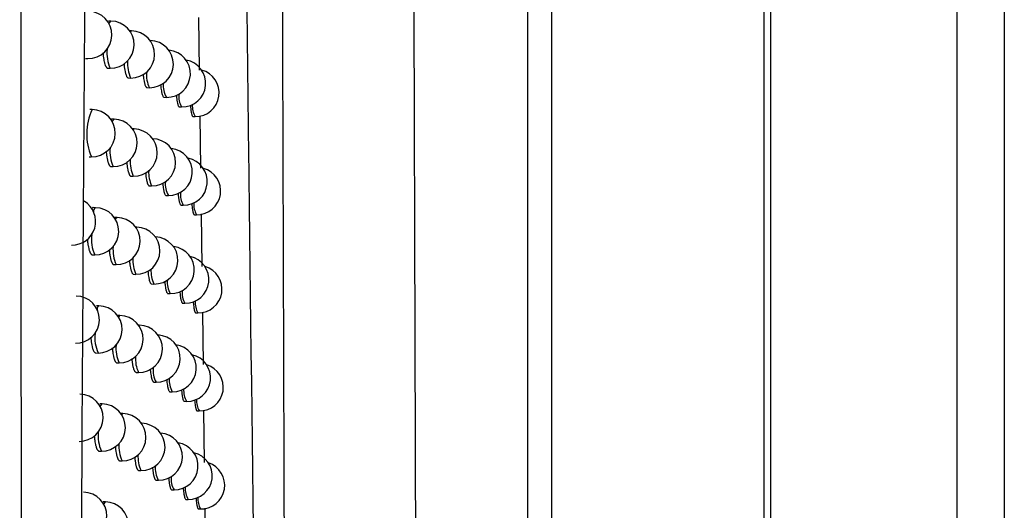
# Model space of a CAD drawing. Header units: millimetres. Extents: x -0.66 to 0.91, y -0.4 to 0.64.
# Tile 72 of 241: x 0.1877 to 0.2086, y 0.0335 to 0.0439. Entities that reach past the tile are written whole.
import ezdxf

# ---------------------------------------------------------------- set-up
doc = ezdxf.new("R2010")
doc.units = ezdxf.units.MM
doc.layers.add('FORMAT', color=7, linetype='Continuous')

msp = doc.modelspace()

# ---------------------------------------------------------------- linework, layer by layer
at = {"layer": 'FORMAT', "color": 7, "linetype": 'Continuous', "lineweight": 25}
for p, q in [((0.203614, 0.324067), (0.203614, -0.03602)), ((0.207571, -0.035976), (0.207571, 0.324024)), ((0.208571, 0.324024), (0.208571, -0.035976)), ((0.203483, 0.021911), (0.203483, 0.136136)), ((0.198474, 0.022126), (0.198474, 0.135921)), ((0.198974, 0.135921), (0.198974, 0.022364)), ((0.189634, 0.043854), (0.189583, 0.043855)), ((0.191489, 0.04393), (0.191504, 0.042815)), ((0.190069, 0.043648), (0.190029, 0.043649)), ((0.190466, 0.043443), (0.190464, 0.043443)), ((0.189097, 0.043061), (0.189145, 0.04306)), ((0.189569, 0.042855), (0.189617, 0.042854)), ((0.190003, 0.042649), (0.190051, 0.042648)), ((0.190401, 0.042444), (0.190448, 0.042443)), ((0.190761, 0.042239), (0.190809, 0.042238)), ((0.189236, 0.04198), (0.189185, 0.041981)), ((0.191085, 0.042035), (0.191133, 0.042034)), ((0.189699, 0.041774), (0.189648, 0.041775)), ((0.191373, 0.041832), (0.19142, 0.041831)), ((0.191517, 0.041849), (0.191532, 0.040736)), ((0.190125, 0.041568), (0.190094, 0.041568)), ((0.189171, 0.040981), (0.189218, 0.04098)), ((0.189633, 0.040775), (0.189681, 0.040774)), ((0.190059, 0.040569), (0.190107, 0.040568)), ((0.190449, 0.040364), (0.190497, 0.040363)), ((0.190803, 0.040159), (0.190851, 0.040159)), ((0.189308, 0.039901), (0.189257, 0.039902)), ((0.191121, 0.039956), (0.191168, 0.039955)), ((0.189763, 0.039694), (0.189711, 0.039695)), ((0.191403, 0.039752), (0.19145, 0.039752)), ((0.191545, 0.039769), (0.19156, 0.038658)), ((0.190181, 0.039489), (0.190157, 0.039489)), ((0.189243, 0.038902), (0.189291, 0.038901)), ((0.189697, 0.038695), (0.189745, 0.038695)), ((0.190115, 0.03849), (0.190163, 0.038489)), ((0.190497, 0.038285), (0.190545, 0.038284)), ((0.190844, 0.038081), (0.190892, 0.03808)), ((0.189379, 0.037822), (0.189328, 0.037823)), ((0.191156, 0.037877), (0.191203, 0.037876)), ((0.189825, 0.037616), (0.189774, 0.037617)), ((0.191432, 0.037674), (0.191479, 0.037673)), ((0.191573, 0.03769), (0.191586, 0.03658)), ((0.190235, 0.037411), (0.19022, 0.037411)), ((0.189314, 0.036823), (0.189362, 0.036822)), ((0.189759, 0.036617), (0.189807, 0.036616)), ((0.190169, 0.036412), (0.190217, 0.036411)), ((0.190544, 0.036207), (0.190592, 0.036206)), ((0.190884, 0.036003), (0.190932, 0.036002)), ((0.189449, 0.035745), (0.189398, 0.035746)), ((0.19119, 0.035799), (0.191237, 0.035798)), ((0.189886, 0.035539), (0.189844, 0.035539)), ((0.19146, 0.035596), (0.191507, 0.035595)), ((0.191598, 0.035612), (0.191611, 0.034504)), ((0.190289, 0.035333), (0.190281, 0.035333)), ((0.189383, 0.034746), (0.189431, 0.034745)), ((0.18982, 0.03454), (0.189869, 0.034539)), ((0.190223, 0.034334), (0.190271, 0.034334)), ((0.190591, 0.03413), (0.190639, 0.034129)), ((0.190924, 0.033926), (0.190972, 0.033925)), ((0.189518, 0.033668), (0.189467, 0.033669)), ((0.191224, 0.033722), (0.191271, 0.033721)), ((0.191489, 0.033519), (0.191536, 0.033518)), ((0.191622, 0.033534), (0.191636, 0.032428))]:
    msp.add_line(p, q, dxfattribs=at)
at = {"layer": 'FORMAT', "color": 7, "linetype": 'Continuous', "lineweight": 25, "flags": 128}
for points in [[(0.189598, 0.043791), (0.189605, 0.043816), (0.189634, 0.043854), (0.189634, 0.043854)], [(0.190046, 0.043624), (0.190069, 0.043648), (0.190069, 0.043648)], [(0.190464, 0.043442), (0.190466, 0.043443), (0.190466, 0.043443)], [(0.189665, 0.041721), (0.18967, 0.041736), (0.189699, 0.041774), (0.189699, 0.041774)], [(0.190106, 0.041551), (0.190125, 0.041568), (0.190125, 0.041568)], [(0.189732, 0.039652), (0.189734, 0.039656), (0.189762, 0.039694), (0.189763, 0.039694)], [(0.190165, 0.039478), (0.19018, 0.039489), (0.190181, 0.039489)], [(0.189798, 0.037582), (0.189825, 0.037616), (0.189825, 0.037616)], [(0.190224, 0.037405), (0.190235, 0.037411), (0.190235, 0.037411)], [(0.189412, 0.035681), (0.18942, 0.035707), (0.189449, 0.035745), (0.189449, 0.035745)], [(0.189862, 0.035513), (0.189886, 0.035539), (0.189886, 0.035539)], [(0.190283, 0.035332), (0.190289, 0.035333), (0.190289, 0.035333)], [(0.189484, 0.033615), (0.189489, 0.03363), (0.189517, 0.033668), (0.189518, 0.033668)]]:
    msp.add_lwpolyline(points, dxfattribs=at)
at = {"layer": 'FORMAT', "color": 7, "linetype": 'Continuous', "lineweight": 25}
for centre, radius, start, end in [((0.189154, 0.04356), 0.0005, 268.978431, 88.978431), ((0.189626, 0.043354), 0.0005, 268.978431, 88.978431), ((0.19006, 0.043148), 0.0005, 268.978431, 88.978431), ((0.190457, 0.042943), 0.0005, 268.978431, 88.978431), ((0.190337, 0.043177), 0.000789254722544, 174.138273, 204.152911), ((0.190818, 0.042738), 0.0005, 268.978431, 84.920656), ((0.190717, 0.042952), 0.0007321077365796, 175.631539, 204.571646), ((0.191142, 0.042534), 0.0005, 268.978431, 80.306355), ((0.191429, 0.042331), 0.0005, 268.978431, 75.326189), ((0.191069, 0.042732), 0.0006847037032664, 176.956702, 204.980117), ((0.191219, 0.042479), 0.0004754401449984, 173.16169, 210.373324), ((0.191518, 0.042263), 0.0004480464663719, 174.298667, 210.712866), ((0.190344, 0.04146), 0.0012234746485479, 154.856983, 203.099878), ((0.189227, 0.04148), 0.0005, 268.978431, 88.978431), ((0.191784, 0.04205), 0.0004249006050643, 175.32849, 211.036236), ((0.18969, 0.041274), 0.0005, 268.978431, 88.978431), ((0.190116, 0.041068), 0.0005, 268.978431, 88.978431), ((0.190506, 0.040863), 0.0005, 268.978431, 88.978431), ((0.190387, 0.041092), 0.0007746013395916, 174.511914, 204.253478), ((0.19086, 0.040658), 0.0005, 268.978431, 84.06467), ((0.190762, 0.040869), 0.0007208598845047, 175.938033, 204.663081), ((0.191177, 0.040455), 0.0005, 268.978431, 79.463819), ((0.191459, 0.040252), 0.0005, 268.978431, 74.492795), ((0.191109, 0.040649), 0.0006758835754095, 177.213695, 205.06325), ((0.191256, 0.040397), 0.0004698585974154, 173.386813, 210.439078), ((0.191549, 0.040182), 0.0004437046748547, 174.486691, 210.770794), ((0.188809, 0.039608), 0.0005, 268.978431, 58.762545), ((0.189354, 0.039824), 8.93858570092e-05, 120.503186, 186.905599), ((0.189299, 0.039401), 0.0005, 268.978431, 88.978431), ((0.191811, 0.039969), 0.0004215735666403, 175.482354, 211.085822), ((0.189754, 0.039194), 0.0005, 268.978431, 88.978431), ((0.190172, 0.038989), 0.0005, 268.978431, 88.978431), ((0.190043, 0.039235), 0.0008228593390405, 173.30173, 203.938106), ((0.190554, 0.038784), 0.0005, 268.978431, 87.511142), ((0.190438, 0.039008), 0.0007609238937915, 174.866129, 204.351425), ((0.190901, 0.03858), 0.0005, 268.978431, 83.214024), ((0.190808, 0.038786), 0.0007102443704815, 176.231633, 204.752394), ((0.191212, 0.038376), 0.0005, 268.978431, 78.625476), ((0.191488, 0.038173), 0.0005, 268.978431, 73.662807), ((0.191149, 0.038568), 0.0006675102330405, 177.461032, 205.144444), ((0.191292, 0.038316), 0.0004645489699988, 173.603969, 210.503199), ((0.188889, 0.037529), 0.0005, 268.978431, 88.978431), ((0.19158, 0.038101), 0.0004395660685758, 174.668062, 210.827146), ((0.189419, 0.037752), 8.05537116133e-05, 119.871598, 183.671216), ((0.18937, 0.037322), 0.0005, 268.978431, 88.978431), ((0.191837, 0.037889), 0.0004183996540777, 175.630594, 211.133905), ((0.189816, 0.037116), 0.0005, 268.978431, 88.978431), ((0.190226, 0.036911), 0.0005, 268.978431, 88.978431), ((0.190098, 0.037151), 0.0008059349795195, 173.719718, 204.043637), ((0.190601, 0.036706), 0.0005, 268.978431, 86.649703), ((0.190488, 0.036926), 0.0007481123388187, 175.203073, 204.446932), ((0.190941, 0.036502), 0.0005, 268.978431, 82.368474), ((0.190853, 0.036705), 0.0007002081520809, 176.513294, 204.839651), ((0.191246, 0.036298), 0.0005, 268.978431, 77.791172), ((0.191516, 0.036095), 0.0005, 268.978431, 72.83615), ((0.191013, 0.036451), 0.0004874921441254, 172.686116, 210.236836), ((0.191328, 0.036235), 0.0004594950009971, 173.813477, 210.565705), ((0.188968, 0.035451), 0.0005, 268.978431, 88.978431), ((0.191611, 0.036022), 0.0004356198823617, 174.843004, 210.881938), ((0.18944, 0.035245), 0.0005, 268.978431, 88.978431), ((0.191863, 0.03581), 0.0004153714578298, 175.773383, 211.180506), ((0.189877, 0.035039), 0.0005, 268.978431, 88.978431), ((0.19028, 0.034833), 0.0005, 268.978431, 88.978431), ((0.190152, 0.035068), 0.0007902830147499, 174.112269, 204.146018), ((0.190648, 0.034629), 0.0005, 268.978431, 85.794418), ((0.190538, 0.034845), 0.0007360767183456, 175.524468, 204.54014), ((0.190981, 0.034425), 0.0005, 268.978431, 81.527794), ((0.190897, 0.034625), 0.0006907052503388, 176.783833, 204.924905), ((0.19128, 0.034221), 0.0005, 268.978431, 76.960762), ((0.191545, 0.034018), 0.0005, 268.978431, 72.01276), ((0.191054, 0.034372), 0.0004813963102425, 172.924903, 210.304955), ((0.191363, 0.034156), 0.0004546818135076, 174.015631, 210.626612), ((0.189045, 0.033374), 0.0005, 268.978431, 88.978431), ((0.191641, 0.033943), 0.0004318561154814, 175.011727, 210.935189), ((0.189509, 0.033168), 0.0005, 268.978431, 88.978431), ((0.191888, 0.033732), 0.0004124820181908, 175.910889, 211.225648)]:
    msp.add_arc(centre, radius, start, end, dxfattribs=at)
for points, knots in [([(0.1958452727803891, 0.1341201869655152), (0.195867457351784, 0.1217911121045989), (0.1959118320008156, 0.0971299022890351), (0.1960024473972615, 0.0602975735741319), (0.196078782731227, 0.0358944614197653), (0.1961169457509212, 0.0236943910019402)], [0, 0, 0, 0, 0.3333052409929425, 0.6666932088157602, 1, 1, 1, 1]), ([(0.1933480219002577, 0.0217882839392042), (0.1933383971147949, 0.0246374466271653), (0.1932891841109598, 0.039205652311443), (0.1932091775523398, 0.0655934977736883), (0.1931469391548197, 0.0897799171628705), (0.1931180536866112, 0.1021753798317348), (0.1931167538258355, 0.1027331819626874)], [0, 0, 0, 0, 0.1061557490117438, 0.5427906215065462, 0.979425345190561, 1, 1, 1, 1]), ([(0.1927901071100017, 0.0213730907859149), (0.1927143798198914, 0.0279605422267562), (0.1925628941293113, 0.0411381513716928), (0.1922969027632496, 0.0610178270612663), (0.1919990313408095, 0.0809722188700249), (0.1917604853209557, 0.0943342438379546), (0.1916411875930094, 0.1010166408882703)], [0, 0, 0, 0, 0.2497424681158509, 0.499587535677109, 0.7497419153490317, 1, 1, 1, 1]), ([(0.1877643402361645, -0.0007072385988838), (0.1877633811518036, 0.0003401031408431), (0.18775543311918, 0.0090195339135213), (0.1877418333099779, 0.0253356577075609), (0.1877256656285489, 0.0482474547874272), (0.1877123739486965, 0.071167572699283), (0.1877042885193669, 0.0884573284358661), (0.1877004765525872, 0.0981058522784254), (0.1876996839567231, 0.1001120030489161)], [0, 0, 0, 0, 0.0311834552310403, 0.2584205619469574, 0.4856768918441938, 0.7129909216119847, 0.9403241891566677, 1, 1, 1, 1]), ([(0.1896683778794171, 0.0974178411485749), (0.1895188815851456, 0.0864929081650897), (0.189219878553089, 0.0646422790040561), (0.1889767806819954, 0.0318604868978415), (0.1889076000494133, 0.0100233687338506), (0.1888730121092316, -0.0008944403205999)], [0, 0, 0, 0, 0.3333330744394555, 0.666689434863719, 1, 1, 1, 1]), ([(0.1894655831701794, 0.0431799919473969), (0.1894670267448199, 0.0431608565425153), (0.1894694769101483, 0.0431283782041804), (0.1894746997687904, 0.0430865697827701), (0.189481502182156, 0.0430405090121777), (0.1894897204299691, 0.0429987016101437), (0.1894990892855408, 0.0429621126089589), (0.1895091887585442, 0.0429291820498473), (0.1895202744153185, 0.0429020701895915), (0.1895320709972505, 0.0428815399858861), (0.1895412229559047, 0.0428694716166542), (0.1895505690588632, 0.0428609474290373), (0.1895597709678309, 0.0428557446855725), (0.1895658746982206, 0.0428552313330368), (0.189568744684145, 0.0428549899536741)], [0, 0, 0, 0, 0.10130566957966, 0.1719451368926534, 0.2404950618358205, 0.3791645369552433, 0.4499381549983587, 0.5187277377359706, 0.6578819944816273, 0.7289037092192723, 0.7979196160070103, 0.8674168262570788, 0.9376591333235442, 1, 1, 1, 1]), ([(0.1899101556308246, 0.0429548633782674), (0.1899110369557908, 0.0429421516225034), (0.1899128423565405, 0.0429161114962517), (0.1899169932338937, 0.0428803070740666), (0.1899231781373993, 0.0428341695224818), (0.1899307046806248, 0.0427923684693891), (0.1899392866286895, 0.0427557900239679), (0.1899485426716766, 0.0427229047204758), (0.189958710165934, 0.0426958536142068), (0.1899695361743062, 0.0426754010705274), (0.1899779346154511, 0.0426633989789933), (0.1899865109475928, 0.0426549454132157), (0.1899949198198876, 0.0426498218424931), (0.1900004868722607, 0.0426493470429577), (0.1900030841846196, 0.042649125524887)], [0, 0, 0, 0, 0.0699264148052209, 0.1432447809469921, 0.214339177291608, 0.3581593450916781, 0.4315660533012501, 0.502814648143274, 0.6469468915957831, 0.7205135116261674, 0.7919033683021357, 0.8637917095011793, 0.9364519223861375, 1, 1, 1, 1]), ([(0.1903173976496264, 0.0427303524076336), (0.1903178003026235, 0.0427240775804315), (0.1903190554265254, 0.0427045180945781), (0.1903222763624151, 0.0426747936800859), (0.1903278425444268, 0.0426285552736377), (0.1903346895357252, 0.0425867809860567), (0.190342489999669, 0.0425502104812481), (0.1903509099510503, 0.0425173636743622), (0.1903601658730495, 0.0424903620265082), (0.1903700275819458, 0.0424699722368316), (0.1903776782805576, 0.042458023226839), (0.190385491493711, 0.0424496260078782), (0.1903931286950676, 0.0424445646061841), (0.1903981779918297, 0.0424441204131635), (0.1904005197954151, 0.0424439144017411)], [0, 0, 0, 0, 0.0359736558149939, 0.1121347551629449, 0.1859423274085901, 0.3352538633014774, 0.4114667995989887, 0.4853601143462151, 0.6348453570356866, 0.7111475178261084, 0.7851147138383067, 0.8595988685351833, 0.9348836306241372, 1, 1, 1, 1]), ([(0.1906875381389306, 0.0425064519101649), (0.1906885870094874, 0.0424940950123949), (0.1906906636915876, 0.0424696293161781), (0.1906957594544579, 0.0424238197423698), (0.1907018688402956, 0.0423819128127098), (0.1907089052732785, 0.0423453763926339), (0.1907164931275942, 0.0423125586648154), (0.1907248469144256, 0.0422855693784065), (0.1907381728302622, 0.0422552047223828), (0.1907497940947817, 0.0422405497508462), (0.1907591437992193, 0.0422395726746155), (0.1907612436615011, 0.0422393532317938)], [0, 0, 0, 0, 0.078326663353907, 0.1550806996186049, 0.3103548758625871, 0.389613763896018, 0.4664035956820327, 0.6217504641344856, 0.7010468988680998, 0.9328577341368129, 1, 1, 1, 1]), ([(0.1910211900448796, 0.0422834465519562), (0.191021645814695, 0.0422774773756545), (0.1910230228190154, 0.042259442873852), (0.1910270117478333, 0.0422197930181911), (0.1910324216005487, 0.0421777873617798), (0.1910402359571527, 0.0421323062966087), (0.1910472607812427, 0.0421012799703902), (0.1910548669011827, 0.0420765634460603), (0.1910628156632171, 0.0420562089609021), (0.191071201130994, 0.0420427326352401), (0.1910794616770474, 0.0420360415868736), (0.1910835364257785, 0.0420356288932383), (0.1910854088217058, 0.0420354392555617)], [0, 0, 0, 0, 0.0395744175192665, 0.1195650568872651, 0.2813880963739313, 0.3639912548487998, 0.5238219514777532, 0.6058285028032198, 0.6884381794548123, 0.848270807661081, 0.930278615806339, 1, 1, 1, 1]), ([(0.1913173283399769, 0.0420699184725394), (0.1913175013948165, 0.0420673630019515), (0.191318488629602, 0.0420527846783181), (0.1913217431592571, 0.0420164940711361), (0.1913264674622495, 0.0419744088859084), (0.1913319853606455, 0.041937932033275), (0.1913379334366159, 0.0419051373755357), (0.1913444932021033, 0.0418782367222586), (0.1913514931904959, 0.0418579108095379), (0.191358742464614, 0.041842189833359), (0.1913659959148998, 0.0418330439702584), (0.1913714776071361, 0.0418323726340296), (0.1913731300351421, 0.041832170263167)], [0, 0, 0, 0, 0.0173939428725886, 0.0992281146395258, 0.2647809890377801, 0.3492884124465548, 0.4311209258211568, 0.5966703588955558, 0.6811759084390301, 0.7630093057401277, 0.9285603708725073, 1, 1, 1, 1]), ([(0.1895325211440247, 0.0410952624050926), (0.1895338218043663, 0.0410776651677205), (0.1895361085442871, 0.0410467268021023), (0.1895410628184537, 0.0410063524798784), (0.1895477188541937, 0.040960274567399), (0.1895557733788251, 0.0409184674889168), (0.1895649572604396, 0.0408818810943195), (0.1895748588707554, 0.040848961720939), (0.1895857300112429, 0.0408218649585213), (0.1895973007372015, 0.0408013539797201), (0.1896062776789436, 0.0407893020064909), (0.1896154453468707, 0.0407807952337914), (0.1896244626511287, 0.0407756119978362), (0.1896304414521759, 0.0407751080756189), (0.1896332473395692, 0.0407748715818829)], [0, 0, 0, 0, 0.0940014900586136, 0.1652675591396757, 0.2344114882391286, 0.3742834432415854, 0.4456718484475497, 0.5150339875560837, 0.6553473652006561, 0.7269617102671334, 0.7965292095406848, 0.8665820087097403, 0.9373861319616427, 1, 1, 1, 1]), ([(0.189968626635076, 0.0408705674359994), (0.1899693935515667, 0.0408592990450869), (0.189971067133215, 0.0408347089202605), (0.189974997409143, 0.0408002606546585), (0.1899810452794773, 0.0407541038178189), (0.1899884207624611, 0.0407123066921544), (0.1899968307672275, 0.040675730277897), (0.1900059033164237, 0.0406428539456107), (0.1900158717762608, 0.0406158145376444), (0.1900264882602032, 0.0405953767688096), (0.1900347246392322, 0.0405833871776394), (0.1900431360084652, 0.0405749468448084), (0.1900513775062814, 0.0405698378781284), (0.1900568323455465, 0.0405693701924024), (0.1900593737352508, 0.0405691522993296)], [0, 0, 0, 0, 0.0625431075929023, 0.1364829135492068, 0.2081693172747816, 0.3531877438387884, 0.4272068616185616, 0.4990309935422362, 0.6443281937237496, 0.7184901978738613, 0.7904396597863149, 0.8628916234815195, 0.9361217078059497, 1, 1, 1, 1]), ([(0.1903680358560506, 0.0406464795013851), (0.1903683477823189, 0.0406415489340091), (0.190369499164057, 0.0406233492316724), (0.1903725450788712, 0.0405949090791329), (0.1903779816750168, 0.0405486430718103), (0.1903846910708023, 0.0405068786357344), (0.1903923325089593, 0.0404703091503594), (0.1904005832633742, 0.040437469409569), (0.1904096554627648, 0.0404104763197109), (0.1904193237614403, 0.0403900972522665), (0.1904268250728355, 0.040378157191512), (0.1904344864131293, 0.0403697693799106), (0.1904419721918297, 0.0403647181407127), (0.1904469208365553, 0.040364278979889), (0.1904492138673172, 0.0403640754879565)], [0, 0, 0, 0, 0.0285286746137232, 0.1053049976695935, 0.1797013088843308, 0.3302043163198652, 0.4070259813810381, 0.481496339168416, 0.6321493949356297, 0.7090481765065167, 0.7835813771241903, 0.8586355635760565, 0.9344966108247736, 1, 1, 1, 1]), ([(0.1907310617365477, 0.0404230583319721), (0.1907319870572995, 0.0404119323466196), (0.1907339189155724, 0.0403887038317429), (0.1907387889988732, 0.0403440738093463), (0.1907447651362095, 0.0403021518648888), (0.1907516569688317, 0.0402656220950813), (0.190759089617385, 0.0402328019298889), (0.1907672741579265, 0.0402058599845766), (0.1907781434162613, 0.0401804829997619), (0.1907873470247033, 0.0401669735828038), (0.1907964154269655, 0.0401602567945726), (0.1908008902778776, 0.0401598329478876), (0.1908029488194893, 0.0401596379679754)], [0, 0, 0, 0, 0.0710934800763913, 0.148426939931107, 0.3048735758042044, 0.3847312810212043, 0.4620933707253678, 0.6185981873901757, 0.6984859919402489, 0.8530928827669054, 0.9324191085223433, 1, 1, 1, 1]), ([(0.191058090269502, 0.0402004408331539), (0.1910584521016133, 0.0401956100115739), (0.191059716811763, 0.0401787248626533), (0.1910624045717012, 0.0401516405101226), (0.1910661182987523, 0.0401193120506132), (0.1910703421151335, 0.0400891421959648), (0.1910780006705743, 0.0400434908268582), (0.1910869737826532, 0.0400068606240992), (0.1911005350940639, 0.039971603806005), (0.191110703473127, 0.0399569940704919), (0.1911188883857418, 0.0399560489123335), (0.1911207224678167, 0.0399558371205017)], [0, 0, 0, 0, 0.0323236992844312, 0.1129808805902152, 0.1942021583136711, 0.2762970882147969, 0.3595887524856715, 0.6030004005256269, 0.6862955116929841, 0.9297048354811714, 1, 1, 1, 1]), ([(0.1892569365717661, 0.0399011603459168), (0.1892557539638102, 0.0399012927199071), (0.1892511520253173, 0.0399018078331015), (0.1892398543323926, 0.0398976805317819), (0.1892283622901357, 0.0398896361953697), (0.1892205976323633, 0.0398787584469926), (0.1892192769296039, 0.0398769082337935)], [0, 0, 0, 0, 0.0939390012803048, 0.365549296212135, 0.8920852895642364, 1, 1, 1, 1]), ([(0.1913480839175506, 0.0399893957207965), (0.1913482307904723, 0.039987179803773), (0.1913491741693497, 0.0399729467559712), (0.1913523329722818, 0.039936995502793), (0.1913569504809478, 0.0398949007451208), (0.1913623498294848, 0.0398584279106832), (0.1913681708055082, 0.0398256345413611), (0.1913745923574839, 0.039798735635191), (0.1913814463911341, 0.0397784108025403), (0.1913885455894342, 0.0397626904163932), (0.1913956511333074, 0.0397535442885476), (0.1914010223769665, 0.0397528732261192), (0.191402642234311, 0.0397526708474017)], [0, 0, 0, 0, 0.0151238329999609, 0.0971418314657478, 0.2630665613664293, 0.3477637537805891, 0.4297811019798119, 0.5957043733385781, 0.6804006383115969, 0.7624213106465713, 0.9283511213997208, 1, 1, 1, 1]), ([(0.1891342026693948, 0.0392363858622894), (0.189135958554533, 0.0392140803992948), (0.1891387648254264, 0.039178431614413), (0.1891445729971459, 0.0391336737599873), (0.1891516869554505, 0.0390876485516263), (0.1891602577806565, 0.0390458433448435), (0.189170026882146, 0.0390092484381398), (0.1891805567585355, 0.0389762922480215), (0.1891921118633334, 0.0389491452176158), (0.1892044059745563, 0.038928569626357), (0.1892139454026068, 0.0389164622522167), (0.1892236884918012, 0.0389078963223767), (0.1892333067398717, 0.0389026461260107), (0.1892396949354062, 0.0389021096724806), (0.1892427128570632, 0.0389018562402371)], [0, 0, 0, 0, 0.1159561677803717, 0.1853221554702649, 0.2526673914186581, 0.3888979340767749, 0.4584243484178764, 0.5260585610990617, 0.6628735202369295, 0.7326988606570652, 0.8006094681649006, 0.8689932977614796, 0.9381096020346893, 1, 1, 1, 1]), ([(0.1895983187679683, 0.0390115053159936), (0.1895994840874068, 0.0389954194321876), (0.1896016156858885, 0.0389659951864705), (0.1896063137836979, 0.0389270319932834), (0.1896128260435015, 0.0388809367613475), (0.189620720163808, 0.0388391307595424), (0.1896297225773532, 0.0388025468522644), (0.1896394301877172, 0.0387696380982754), (0.1896500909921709, 0.0387425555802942), (0.1896614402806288, 0.0387220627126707), (0.189670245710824, 0.0387100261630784), (0.1896792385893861, 0.0387015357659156), (0.1896880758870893, 0.0386963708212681), (0.1896939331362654, 0.038695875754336), (0.1896966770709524, 0.0386956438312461)], [0, 0, 0, 0, 0.086698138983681, 0.1585879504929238, 0.2283238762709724, 0.369394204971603, 0.4413952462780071, 0.5113291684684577, 0.6528000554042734, 0.7250061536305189, 0.7951256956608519, 0.865734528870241, 0.9371009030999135, 1, 1, 1, 1]), ([(0.1900261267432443, 0.0387872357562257), (0.1900267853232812, 0.0387773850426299), (0.1900283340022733, 0.0387542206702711), (0.190032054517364, 0.0387211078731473), (0.1900379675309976, 0.0386749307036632), (0.1900451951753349, 0.0386331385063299), (0.1900534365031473, 0.0385965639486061), (0.1900623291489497, 0.0385636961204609), (0.1900721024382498, 0.0385366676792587), (0.1900825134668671, 0.0385162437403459), (0.1900905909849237, 0.038504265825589), (0.1900988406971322, 0.0384958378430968), (0.190106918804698, 0.0384907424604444), (0.1901122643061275, 0.0384902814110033), (0.1901147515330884, 0.0384900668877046)], [0, 0, 0, 0, 0.0551653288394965, 0.1297236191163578, 0.2019998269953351, 0.3482120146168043, 0.4228411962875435, 0.4952397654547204, 0.6416996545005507, 0.7164558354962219, 0.7889649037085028, 0.861980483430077, 0.9357804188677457, 1, 1, 1, 1]), ([(0.1904178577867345, 0.0385635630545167), (0.1904180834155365, 0.0385599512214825), (0.1904191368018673, 0.0385430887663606), (0.1904220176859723, 0.038515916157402), (0.1904273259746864, 0.0384696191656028), (0.1904339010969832, 0.0384278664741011), (0.1904413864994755, 0.0383912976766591), (0.1904494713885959, 0.0383584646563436), (0.190458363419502, 0.0383314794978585), (0.1904678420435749, 0.0383111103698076), (0.1904751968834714, 0.03829917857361), (0.1904827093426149, 0.0382907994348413), (0.1904900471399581, 0.0382857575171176), (0.1904948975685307, 0.0382853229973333), (0.1904971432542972, 0.0382851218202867)], [0, 0, 0, 0, 0.021094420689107, 0.0984828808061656, 0.1734655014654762, 0.3251550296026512, 0.4025828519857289, 0.4776287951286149, 0.6294466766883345, 0.7069405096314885, 0.782039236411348, 0.8576629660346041, 0.9340997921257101, 0.9999999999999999, 0.9999999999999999, 0.9999999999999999, 0.9999999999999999]), ([(0.1907739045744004, 0.0383406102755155), (0.1907747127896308, 0.0383306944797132), (0.1907765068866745, 0.0383086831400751), (0.1907811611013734, 0.0382652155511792), (0.1907870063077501, 0.0382232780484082), (0.1907937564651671, 0.0381867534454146), (0.1908010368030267, 0.0381539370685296), (0.1908090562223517, 0.0381270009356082), (0.1908197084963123, 0.0381016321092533), (0.1908287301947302, 0.038088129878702), (0.19083761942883, 0.0380814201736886), (0.1908420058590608, 0.0380809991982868), (0.1908440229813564, 0.0380808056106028)], [0, 0, 0, 0, 0.0638964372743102, 0.1418389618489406, 0.2995179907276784, 0.380005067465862, 0.4579699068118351, 0.6156943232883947, 0.6962049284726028, 0.8520051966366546, 0.9319438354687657, 1, 1, 1, 1]), ([(0.1910943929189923, 0.0381189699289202), (0.1910946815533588, 0.0381150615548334), (0.1910967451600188, 0.0380871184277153), (0.1911007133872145, 0.0380506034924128), (0.1911061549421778, 0.0380104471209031), (0.1911136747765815, 0.0379647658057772), (0.1911224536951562, 0.0379281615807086), (0.1911319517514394, 0.0379028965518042), (0.191137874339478, 0.0378910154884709), (0.1911439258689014, 0.0378826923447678), (0.1911498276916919, 0.037877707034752), (0.1911537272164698, 0.037877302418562), (0.1911555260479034, 0.0378771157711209)], [0, 0, 0, 0, 0.0263555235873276, 0.1884302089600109, 0.2715881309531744, 0.3553576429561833, 0.6001586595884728, 0.6839292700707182, 0.765048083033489, 0.8467342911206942, 0.9292992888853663, 1, 1, 1, 1]), ([(0.1913784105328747, 0.0379097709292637), (0.1913785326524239, 0.0379078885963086), (0.1913794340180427, 0.0378939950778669), (0.1913825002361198, 0.0378583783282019), (0.1913870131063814, 0.0378162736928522), (0.1913922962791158, 0.0377798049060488), (0.1913979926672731, 0.037747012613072), (0.191404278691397, 0.0377201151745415), (0.1914109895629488, 0.0376997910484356), (0.1914179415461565, 0.037684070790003), (0.1914249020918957, 0.0376749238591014), (0.191430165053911, 0.037674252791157), (0.1914317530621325, 0.0376740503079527)], [0, 0, 0, 0, 0.0128817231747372, 0.095080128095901, 0.2613697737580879, 0.3462531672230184, 0.4284524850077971, 0.5947437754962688, 0.6796277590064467, 0.7618334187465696, 0.9281373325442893, 1, 1, 1, 1]), ([(0.1892076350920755, 0.0371531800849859), (0.1892092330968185, 0.0371324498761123), (0.189211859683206, 0.0370983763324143), (0.1892173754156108, 0.0370550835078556), (0.1892243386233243, 0.0370090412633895), (0.1892327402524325, 0.0369672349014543), (0.1892423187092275, 0.0369306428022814), (0.1892526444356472, 0.0368976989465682), (0.1892639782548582, 0.0368705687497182), (0.189276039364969, 0.0368500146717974), (0.1892853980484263, 0.0368379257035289), (0.1892949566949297, 0.0368293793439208), (0.1893043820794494, 0.036824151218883), (0.1893106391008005, 0.0368236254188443), (0.1893135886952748, 0.0368233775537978)], [0, 0, 0, 0, 0.1087386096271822, 0.1787299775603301, 0.246666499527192, 0.3840941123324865, 0.4542326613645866, 0.5224342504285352, 0.6603979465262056, 0.7308107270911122, 0.7992652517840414, 0.8681969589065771, 0.9378673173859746, 0.9999999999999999, 0.9999999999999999, 0.9999999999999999, 0.9999999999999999]), ([(0.1896630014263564, 0.0369287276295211), (0.1896640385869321, 0.0369141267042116), (0.1896660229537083, 0.0368861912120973), (0.189670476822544, 0.0368486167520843), (0.1896768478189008, 0.0368025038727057), (0.189684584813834, 0.0367606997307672), (0.1896934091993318, 0.0367241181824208), (0.1897029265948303, 0.0366912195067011), (0.1897133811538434, 0.0366641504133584), (0.1897245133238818, 0.0366436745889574), (0.189733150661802, 0.0366316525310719), (0.1897419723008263, 0.0366231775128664), (0.1897506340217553, 0.0366180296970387), (0.1897563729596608, 0.0366175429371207), (0.1897590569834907, 0.0366173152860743)], [0, 0, 0, 0, 0.0793968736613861, 0.1519075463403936, 0.2222334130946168, 0.3644979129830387, 0.4371093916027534, 0.5076142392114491, 0.6502408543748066, 0.7230377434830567, 0.7937096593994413, 0.8648748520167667, 0.9368037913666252, 1, 1, 1, 1]), ([(0.1901692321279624, 0.0364125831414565), (0.1901683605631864, 0.0364122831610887), (0.1901646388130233, 0.0364110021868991), (0.190158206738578, 0.0364147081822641), (0.1901499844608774, 0.0364208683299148), (0.1901419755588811, 0.0364310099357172), (0.1901341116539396, 0.0364445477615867), (0.1901215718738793, 0.0364726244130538), (0.1901100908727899, 0.0365117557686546), (0.1901003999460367, 0.0365594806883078), (0.1900951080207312, 0.0365907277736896), (0.1900903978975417, 0.0366240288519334), (0.1900863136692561, 0.0366598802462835), (0.1900836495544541, 0.0366869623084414), (0.190082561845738, 0.0367024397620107), (0.1900824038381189, 0.0367046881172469)], [0, 0, 0, 0, 0.0230530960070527, 0.098441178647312, 0.1715124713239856, 0.245094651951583, 0.3194681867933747, 0.3949258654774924, 0.6154540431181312, 0.6909218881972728, 0.7639353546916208, 0.8374605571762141, 0.9117789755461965, 0.9871844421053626, 1, 1, 1, 1]), ([(0.1904668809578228, 0.0364816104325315), (0.1904670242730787, 0.0364792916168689), (0.190467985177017, 0.0364637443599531), (0.1904707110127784, 0.0364378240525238), (0.1904758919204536, 0.0363914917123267), (0.1904823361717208, 0.0363497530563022), (0.1904896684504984, 0.0363131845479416), (0.1904975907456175, 0.0362803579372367), (0.1905063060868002, 0.0362533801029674), (0.1905155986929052, 0.0362330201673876), (0.1905228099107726, 0.0362210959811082), (0.1905301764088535, 0.036212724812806), (0.1905373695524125, 0.0362076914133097), (0.1905421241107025, 0.0362072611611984), (0.1905443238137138, 0.0362070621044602)], [0, 0, 0, 0, 0.013672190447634, 0.0916696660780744, 0.1672361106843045, 0.3201070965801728, 0.3981384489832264, 0.4737584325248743, 0.6267379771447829, 0.7048252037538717, 0.78048886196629, 0.8566815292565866, 0.9336935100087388, 1, 1, 1, 1]), ([(0.1908160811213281, 0.0362591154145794), (0.1908167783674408, 0.0362503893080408), (0.1908184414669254, 0.0362295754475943), (0.1908228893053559, 0.0361872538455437), (0.1908286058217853, 0.036145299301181), (0.1908352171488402, 0.0361087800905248), (0.19084234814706, 0.0360759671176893), (0.190850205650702, 0.0360490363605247), (0.1908606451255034, 0.0360236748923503), (0.1908694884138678, 0.036010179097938), (0.1908782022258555, 0.0360034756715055), (0.1908825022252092, 0.0360030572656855), (0.1908844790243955, 0.036002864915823)], [0, 0, 0, 0, 0.0567046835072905, 0.1352542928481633, 0.2941616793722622, 0.3752760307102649, 0.4538424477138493, 0.612784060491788, 0.693916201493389, 0.8509091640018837, 0.9314598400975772, 1, 1, 1, 1]), ([(0.1911300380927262, 0.0360400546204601), (0.1911302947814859, 0.0360365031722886), (0.1911322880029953, 0.0360089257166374), (0.1911361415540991, 0.0359727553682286), (0.1911414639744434, 0.0359325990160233), (0.1911459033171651, 0.0359050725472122), (0.1911506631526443, 0.0358804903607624), (0.191155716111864, 0.0358589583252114), (0.1911611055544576, 0.0358403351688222), (0.1911667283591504, 0.0358250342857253), (0.1911744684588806, 0.0358093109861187), (0.1911822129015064, 0.0358001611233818), (0.1911880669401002, 0.0357994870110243), (0.1911898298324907, 0.0357992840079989)], [0, 0, 0, 0, 0.0240046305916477, 0.1863990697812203, 0.2697211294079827, 0.3536560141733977, 0.4349352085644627, 0.5167829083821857, 0.5995111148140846, 0.6834454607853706, 0.7647224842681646, 0.9291482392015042, 1, 1, 1, 1]), ([(0.1914083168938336, 0.0358310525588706), (0.1914084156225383, 0.0358294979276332), (0.1914092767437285, 0.035815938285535), (0.191412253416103, 0.0357806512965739), (0.1914166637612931, 0.0357385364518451), (0.1914218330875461, 0.0357020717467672), (0.1914274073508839, 0.0356692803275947), (0.191433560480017, 0.0356423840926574), (0.1914401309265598, 0.0356220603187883), (0.1914469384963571, 0.0356063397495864), (0.1914537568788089, 0.0355971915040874), (0.1914589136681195, 0.0355965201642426), (0.1914604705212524, 0.0355963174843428)], [0, 0, 0, 0, 0.0106674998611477, 0.0930429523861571, 0.2596906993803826, 0.3447567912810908, 0.4271352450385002, 0.5937888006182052, 0.6788575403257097, 0.7612459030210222, 0.9279192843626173, 1, 1, 1, 1]), ([(0.1892798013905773, 0.0350709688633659), (0.1892812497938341, 0.0350517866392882), (0.1892837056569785, 0.0350192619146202), (0.189288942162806, 0.0349774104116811), (0.1892957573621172, 0.0349313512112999), (0.189303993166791, 0.0348895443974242), (0.1893133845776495, 0.0348529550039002), (0.1893235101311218, 0.0348200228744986), (0.1893346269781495, 0.0347929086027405), (0.1893464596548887, 0.0347723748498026), (0.1893556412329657, 0.0347603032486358), (0.1893650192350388, 0.0347517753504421), (0.1893742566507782, 0.0347465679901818), (0.1893803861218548, 0.034746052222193), (0.1893832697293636, 0.0347458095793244)], [0, 0, 0, 0, 0.101520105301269, 0.1721340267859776, 0.2406599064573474, 0.379280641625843, 0.450029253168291, 0.5187975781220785, 0.6579086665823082, 0.7289081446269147, 0.797907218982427, 0.8673874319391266, 0.9376124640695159, 1, 1, 1, 1]), ([(0.189726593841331, 0.0348469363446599), (0.1897275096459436, 0.0348337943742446), (0.189729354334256, 0.0348073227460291), (0.1897335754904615, 0.0347711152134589), (0.1897398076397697, 0.0347249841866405), (0.1897473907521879, 0.0346831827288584), (0.1897560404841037, 0.0346466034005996), (0.1897653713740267, 0.0346137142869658), (0.1897756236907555, 0.0345866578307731), (0.1897865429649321, 0.0345661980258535), (0.1897950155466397, 0.0345541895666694), (0.1898036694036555, 0.0345457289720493), (0.1898121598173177, 0.0345405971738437), (0.1898177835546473, 0.0345401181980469), (0.1898204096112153, 0.0345398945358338)], [0, 0, 0, 0, 0.0720989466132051, 0.1452275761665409, 0.2161412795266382, 0.3595956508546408, 0.4328153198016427, 0.5038901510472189, 0.6476705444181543, 0.7210571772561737, 0.7922816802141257, 0.8640034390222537, 0.9364951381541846, 1, 1, 1, 1]), ([(0.1901382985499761, 0.0346234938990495), (0.1901387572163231, 0.0346164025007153), (0.190140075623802, 0.0345960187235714), (0.1901434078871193, 0.0345655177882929), (0.1901490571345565, 0.0345192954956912), (0.1901559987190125, 0.034477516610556), (0.1901639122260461, 0.0344409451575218), (0.1901724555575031, 0.0344080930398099), (0.1901818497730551, 0.0343810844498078), (0.190191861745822, 0.0343606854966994), (0.1901996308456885, 0.0343487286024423), (0.1902075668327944, 0.0343403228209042), (0.1902153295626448, 0.034335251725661), (0.1902204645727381, 0.0343348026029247), (0.1902228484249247, 0.0343345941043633)], [0, 0, 0, 0, 0.0404314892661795, 0.1162177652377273, 0.1896667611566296, 0.3382525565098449, 0.4140946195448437, 0.4876384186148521, 0.6364161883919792, 0.7123567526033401, 0.785984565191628, 0.8601268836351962, 0.9350659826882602, 1, 1, 1, 1]), ([(0.190515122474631, 0.0344006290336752), (0.1905151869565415, 0.0343995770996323), (0.190516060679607, 0.0343853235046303), (0.1905186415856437, 0.0343606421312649), (0.1905236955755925, 0.034314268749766), (0.1905300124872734, 0.0342725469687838), (0.1905371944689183, 0.0342359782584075), (0.1905449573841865, 0.0342031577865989), (0.1905534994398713, 0.0341761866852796), (0.1905626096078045, 0.0341558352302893), (0.1905696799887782, 0.0341439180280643), (0.1905769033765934, 0.0341355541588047), (0.1905839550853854, 0.0341305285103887), (0.1905886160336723, 0.0341301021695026), (0.1905907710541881, 0.0341299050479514)], [0, 0, 0, 0, 0.0062632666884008, 0.0848666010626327, 0.1610143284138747, 0.3150615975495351, 0.3936937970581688, 0.4698861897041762, 0.6240240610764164, 0.7027029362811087, 0.7789308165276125, 0.8556917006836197, 0.9332780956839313, 1, 1, 1, 1]), ([(0.1908576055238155, 0.0341785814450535), (0.1908581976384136, 0.034171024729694), (0.1908597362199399, 0.0341513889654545), (0.19086398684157, 0.034110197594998), (0.1908695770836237, 0.0340682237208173), (0.1908760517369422, 0.0340317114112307), (0.1908812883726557, 0.0340071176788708), (0.1908868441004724, 0.0339855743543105), (0.1908927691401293, 0.0339669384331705), (0.1909009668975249, 0.0339466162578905), (0.1909096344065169, 0.0339331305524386), (0.1909181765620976, 0.0339264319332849), (0.1909223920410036, 0.0339260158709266), (0.1909243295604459, 0.0339258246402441)], [0, 0, 0, 0, 0.0495125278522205, 0.1286559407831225, 0.2887647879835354, 0.3704926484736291, 0.4496481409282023, 0.529357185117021, 0.6099235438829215, 0.6916642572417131, 0.8498265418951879, 0.9309772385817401, 1, 1, 1, 1]), ([(0.1911651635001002, 0.0339620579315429), (0.1911653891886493, 0.0339588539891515), (0.1911664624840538, 0.0339436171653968), (0.1911699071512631, 0.0339066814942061), (0.1911748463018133, 0.0338646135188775), (0.1911806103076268, 0.0338281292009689), (0.1911868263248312, 0.0337953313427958), (0.1911936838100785, 0.0337684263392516), (0.1912010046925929, 0.0337480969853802), (0.1912085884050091, 0.0337323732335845), (0.1912161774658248, 0.0337232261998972), (0.1912219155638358, 0.0337225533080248), (0.1912236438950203, 0.0337223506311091)], [0, 0, 0, 0, 0.0216962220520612, 0.1031796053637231, 0.268022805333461, 0.3521679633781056, 0.4336498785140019, 0.5984901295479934, 0.682633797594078, 0.7641139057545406, 0.9289504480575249, 1, 1, 1, 1]), ([(0.1914378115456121, 0.0337532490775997), (0.1914378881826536, 0.0337520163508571), (0.191438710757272, 0.0337387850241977), (0.1914416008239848, 0.0337038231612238), (0.1914459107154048, 0.0336616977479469), (0.1914509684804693, 0.0336252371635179), (0.1914564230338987, 0.0335924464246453), (0.1914624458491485, 0.0335655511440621), (0.1914688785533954, 0.0335452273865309), (0.1914755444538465, 0.033529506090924), (0.1914822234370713, 0.0335203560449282), (0.1914872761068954, 0.0335196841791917), (0.1914888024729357, 0.0335194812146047)], [0, 0, 0, 0, 0.0084810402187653, 0.0910302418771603, 0.2580293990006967, 0.3432747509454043, 0.4258295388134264, 0.5928396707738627, 0.678090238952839, 0.7606590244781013, 0.9276972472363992, 1, 1, 1, 1])]:
    msp.add_open_spline(points, degree=3, knots=knots, dxfattribs=at)

doc.saveas('drawing.dxf')
